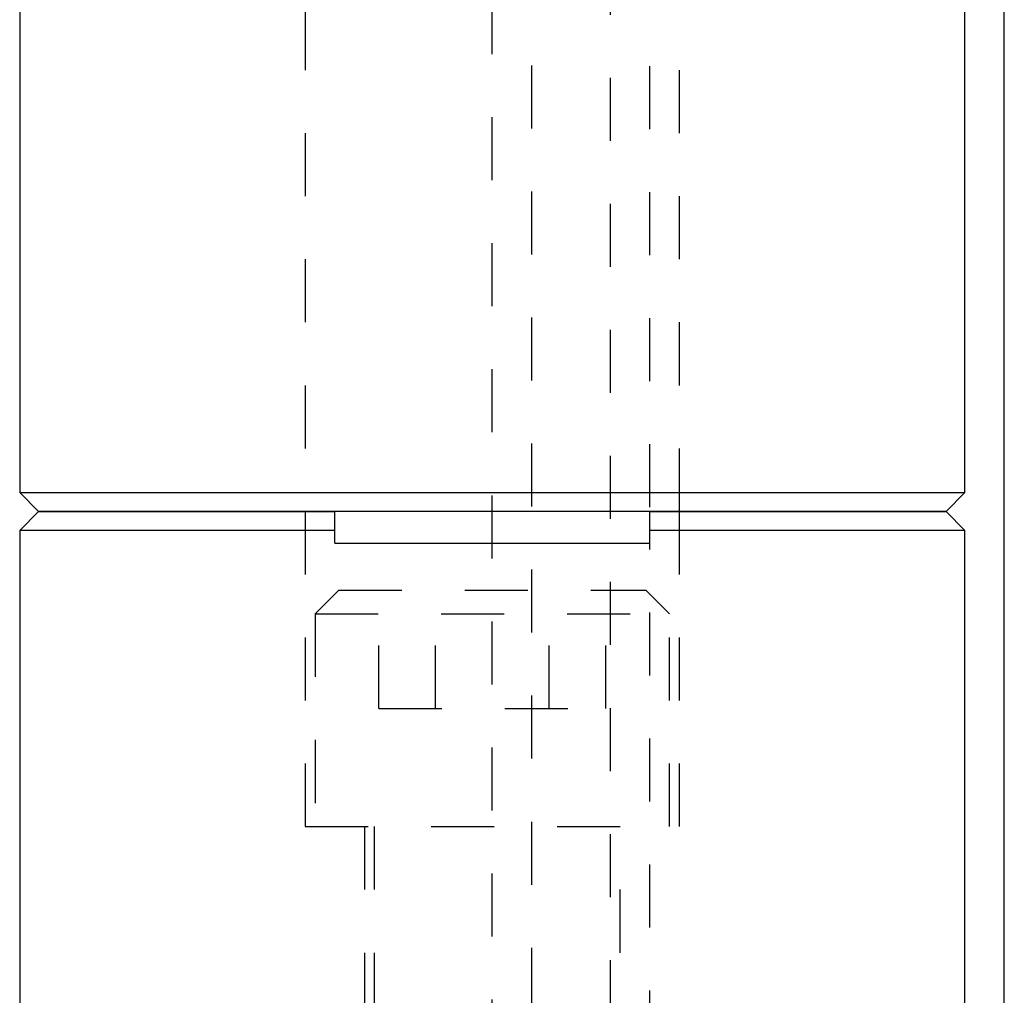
# Model space of a CAD drawing. Header units: inches. Extents: x 1907 to 2452, y -210 to -54.
# Tile 49 of 256: x 1941.88 to 1943.44, y -166.53 to -164.98. Entities that reach past the tile are written whole.
import ezdxf

# ---------------------------------------------------------------- set-up
doc = ezdxf.new("R2010")
doc.units = ezdxf.units.IN
doc.header["$LTSCALE"] = 0.5
doc.header["$MEASUREMENT"] = 0
doc.linetypes.add('HIDDEN', pattern=[0.225, 0.15, -0.075])
doc.layers.add('SID-M-H', color=4, linetype='HIDDEN')
doc.layers.add('SID-M-S', color=105, linetype='Continuous')

msp = doc.modelspace()

# ---------------------------------------------------------------- linework, layer by layer
at = {"layer": 'SID-M-H'}
for p, q in [((1942.62626, -167.83782), (1942.62626, -161.84127)), ((1942.81376, -166.77528), (1942.81376, -162.26287)), ((1942.68876, -168.75564), (1942.68876, -163.52138)), ((1942.87626, -165.75662), (1942.87626, -163.78351)), ((1942.32936, -164.76327), (1942.32936, -165.76327)), ((1942.92316, -165.76327), (1942.92316, -164.76327)), ((1942.32936, -165.76351), (1942.32936, -166.26351)), ((1942.92316, -166.26351), (1942.92316, -165.76351)), ((1942.87626, -167.82351), (1942.87626, -165.81351)), ((1942.38251, -165.88851), (1942.34501, -165.92601)), ((1942.38251, -165.88851), (1942.87001, -165.88851)), ((1942.44613, -166.07601), (1942.44613, -165.88851)), ((1942.53619, -166.07601), (1942.53619, -165.88851)), ((1942.71633, -166.07601), (1942.71633, -165.88851)), ((1942.80639, -166.07601), (1942.80639, -165.88851)), ((1942.90751, -165.92601), (1942.87001, -165.88851)), ((1942.34501, -165.92601), (1942.90751, -165.92601)), ((1942.34501, -165.92601), (1942.34501, -166.26351)), ((1942.90751, -166.26351), (1942.90751, -165.92601)), ((1942.44613, -166.07601), (1942.80639, -166.07601)), ((1942.32936, -166.26351), (1942.92316, -166.26351)), ((1942.42326, -166.26351), (1942.42326, -167.26351)), ((1942.43876, -166.26351), (1942.43876, -166.7639)), ((1942.82926, -167.26351), (1942.82926, -166.26351))]:
    msp.add_line(p, q, dxfattribs=at)
at = {"layer": 'SID-M-S'}
for p, q in [((1941.87626, -161.62127), (1941.87626, -165.73327)), ((1943.37626, -165.73327), (1943.37626, -161.62127)), ((1943.43876, -166.69001), (1943.43876, -163.78351)), ((1941.87626, -165.73327), (1941.90626, -165.76327)), ((1941.87626, -165.73327), (1943.37626, -165.73327)), ((1943.34626, -165.76327), (1943.37626, -165.73327)), ((1941.90626, -165.76351), (1941.87626, -165.79351)), ((1943.34626, -165.76327), (1941.90626, -165.76327)), ((1941.90626, -165.76351), (1942.37626, -165.76351)), ((1942.37626, -165.81351), (1942.37626, -165.76351)), ((1942.87626, -165.81351), (1942.87626, -165.76351)), ((1942.87626, -165.76351), (1943.34626, -165.76351)), ((1943.37626, -165.79351), (1943.34626, -165.76351)), ((1941.87626, -165.79351), (1941.87626, -167.26351)), ((1942.37626, -165.79351), (1941.87626, -165.79351)), ((1943.37626, -165.79351), (1942.87626, -165.79351)), ((1943.37626, -167.26351), (1943.37626, -165.79351)), ((1942.37626, -165.81351), (1942.87626, -165.81351))]:
    msp.add_line(p, q, dxfattribs=at)

doc.saveas('drawing.dxf')
